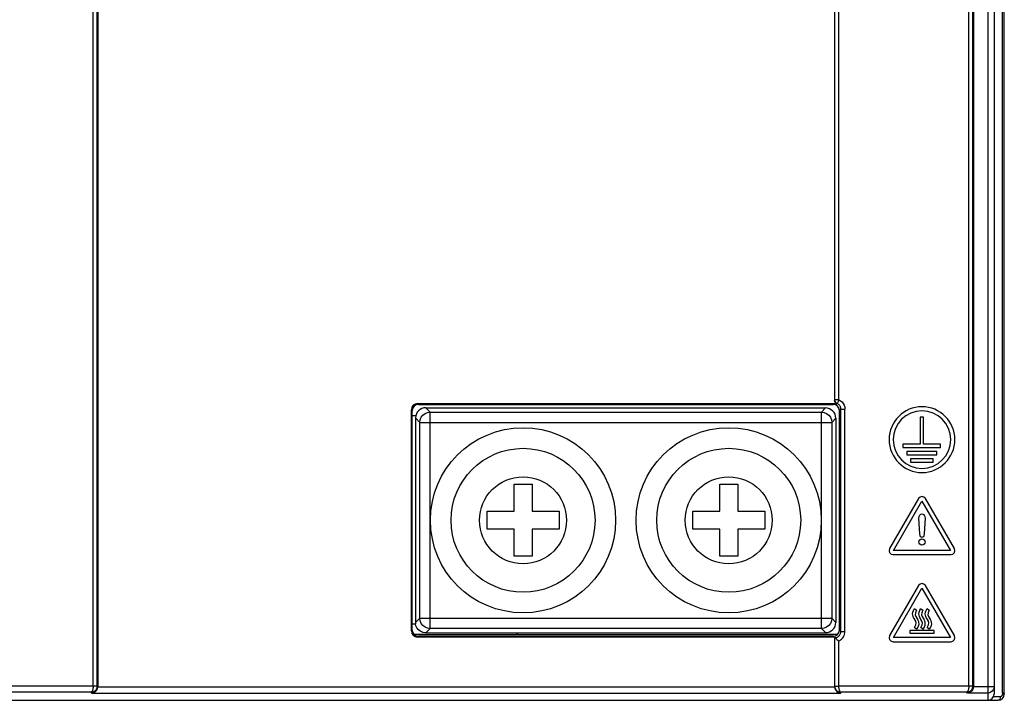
# Model space of a CAD drawing. Header units: millimetres. Extents: x -57 to 1892, y -935 to -279.
# Tile 20 of 41: x 1168 to 1216, y -614 to -581. Entities that reach past the tile are written whole.
import ezdxf

# ---------------------------------------------------------------- set-up
doc = ezdxf.new("R2010")
doc.units = ezdxf.units.MM
doc.header["$LTSCALE"] = 30.734
doc.layers.get('0').update_dxf_attribs({"linetype": 'CONTINUOUS'})
for name, color, linetype in [('3_ALL_AXES', 7, 'CONTINUOUS'), ('7_ALL_FEATURES', 7, 'CONTINUOUS'), ('layer 3', 7, 'CONTINUOUS')]:
    doc.layers.add(name, color=color, linetype=linetype)

msp = doc.modelspace()

# ---------------------------------------------------------------- linework, layer by layer
at = {"color": 7, "linetype": 'Continuous'}
for p, q in [((1214.844, -364.349), (1214.844, -614.349)), ((1215.144, -364.649), (1215.144, -614.049)), ((1215.556, -613.987), (1215.556, -364.711)), ((1215.644, -614.049), (1215.644, -364.649)), ((1171.341, -613.661), (1171.341, -397.262)), ((1171.541, -613.658), (1171.541, -397.262)), ((1171.569, -397.234), (1171.569, -613.686)), ((1207.601, -599.736), (1207.401, -599.736)), ((1186.814, -600.221), (1186.86, -600.266)), ((1186.814, -610.977), (1186.814, -600.221)), ((1186.86, -610.932), (1186.86, -600.266)), ((1187.114, -599.921), (1207.37, -599.921)), ((1187.114, -599.921), (1187.16, -599.967)), ((1187.16, -599.967), (1207.325, -599.967)), ((1187.519, -600.125), (1206.954, -600.139)), ((1187.519, -600.125), (1187.73, -600.336)), ((1206.954, -600.139), (1206.756, -600.336)), ((1207.325, -599.967), (1207.37, -599.921)), ((1207.52, -599.919), (1207.505, -599.953)), ((1207.523, -599.91), (1207.52, -599.919)), ((1207.625, -600.266), (1207.698, -600.193)), ((1207.625, -610.932), (1207.625, -600.266)), ((1207.698, -600.193), (1207.898, -600.193)), ((1207.698, -611.005), (1207.698, -600.193)), ((1207.898, -611.005), (1207.898, -600.193)), ((1186.854, -600.496), (1187.034, -600.501)), ((1187.019, -600.625), (1187.23, -600.836)), ((1187.019, -600.625), (1187.019, -610.63)), ((1187.73, -600.336), (1206.756, -600.336)), ((1187.73, -610.862), (1187.73, -600.336)), ((1206.756, -610.862), (1206.756, -600.336)), ((1207.453, -600.639), (1207.256, -600.836)), ((1207.453, -600.639), (1207.453, -610.56)), ((1187.23, -600.836), (1207.256, -600.836)), ((1187.23, -610.362), (1187.23, -600.836)), ((1207.256, -600.836), (1207.256, -610.362)), ((1187.019, -610.574), (1187.23, -610.362)), ((1187.23, -610.362), (1207.256, -610.362)), ((1207.453, -610.56), (1207.256, -610.362)), ((1186.852, -610.634), (1187.019, -610.63)), ((1187.038, -610.728), (1187.019, -610.63)), ((1186.86, -610.932), (1186.814, -610.977)), ((1207.529, -611.149), (1186.954, -611.149)), ((1187.16, -611.232), (1187.114, -611.277)), ((1207.37, -611.277), (1187.114, -611.277)), ((1207.325, -611.232), (1187.16, -611.232)), ((1187.519, -611.073), (1187.73, -610.862)), ((1187.519, -611.073), (1206.954, -611.06)), ((1206.756, -610.862), (1187.73, -610.862)), ((1206.954, -611.06), (1206.756, -610.862)), ((1207.325, -611.232), (1207.37, -611.277)), ((1207.401, -613.658), (1207.401, -611.305)), ((1207.625, -610.932), (1207.698, -611.005)), ((1207.698, -611.005), (1207.898, -611.005)), ((1207.601, -611.462), (1207.643, -611.442)), ((1207.601, -613.661), (1207.601, -611.462)), ((1171.341, -613.661), (1166.514, -613.661)), ((1171.569, -613.686), (1171.541, -613.658)), ((1171.569, -613.696), (1207.394, -613.696)), ((1207.401, -613.658), (1207.408, -613.658)), ((1213.916, -613.661), (1207.601, -613.661)), ((1214.144, -613.686), (1214.115, -613.658)), ((1215.144, -613.696), (1214.144, -613.696)), ((1171.244, -613.961), (1166.549, -613.961)), ((1171.279, -613.996), (1171.244, -613.961)), ((1171.279, -613.996), (1207.692, -613.996)), ((1207.692, -613.996), (1207.7, -613.961)), ((1213.819, -613.961), (1207.7, -613.961)), ((1213.854, -613.996), (1213.819, -613.961)), ((1214.844, -613.996), (1213.854, -613.996)), ((1214.922, -613.986), (1214.844, -613.996)), ((1214.991, -613.958), (1214.922, -613.986)), ((1215.118, -614.171), (1215.448, -614.171)), ((1215.642, -614.085), (1215.644, -614.049)), ((1154.333, -614.349), (1215.344, -614.349))]:
    msp.add_line(p, q, dxfattribs=at)
at = {"linetype": 'Continuous'}
for p, q in [((1213.916, -613.661), (1213.916, -397.262)), ((1214.115, -613.658), (1214.115, -397.262)), ((1214.144, -397.234), (1214.144, -613.686)), ((1207.401, -599.736), (1207.401, -515.999)), ((1207.601, -599.736), (1207.601, -515.999))]:
    msp.add_line(p, q, dxfattribs=at)
at = {"color": 7, "linetype": 'Continuous'}
for points in [[(1207.505, -599.953), (1207.458, -599.92), (1207.424, -599.879), (1207.403, -599.831), (1207.394, -599.774)], [(1207.52, -599.919), (1207.487, -599.9), (1207.458, -599.875), (1207.434, -599.845), (1207.416, -599.811), (1207.405, -599.774), (1207.401, -599.736)], [(1207.601, -599.736), (1207.582, -599.782), (1207.562, -599.825), (1207.545, -599.862), (1207.532, -599.892), (1207.523, -599.91)], [(1207.601, -599.736), (1207.686, -599.784), (1207.758, -599.845), (1207.817, -599.92), (1207.862, -600.005), (1207.889, -600.096), (1207.898, -600.193)], [(1187.16, -599.967), (1187.082, -599.977), (1187.009, -600.007), (1186.947, -600.055), (1186.899, -600.117), (1186.87, -600.19), (1186.86, -600.266)], [(1207.505, -599.953), (1207.486, -599.945), (1207.468, -599.937), (1207.449, -599.932), (1207.431, -599.927), (1207.412, -599.924), (1207.394, -599.921)], [(1207.698, -600.193), (1207.698, -600.173), (1207.696, -600.152), (1207.692, -600.132), (1207.687, -600.112), (1207.681, -600.091), (1207.672, -600.07), (1207.662, -600.049), (1207.649, -600.027), (1207.633, -600.006), (1207.615, -599.985), (1207.595, -599.966), (1207.572, -599.948), (1207.547, -599.932), (1207.52, -599.919)], [(1187.23, -600.836), (1187.247, -600.707), (1187.297, -600.586), (1187.377, -600.483), (1187.48, -600.403), (1187.601, -600.354), (1187.73, -600.336)], [(1206.756, -600.336), (1206.885, -600.354), (1207.006, -600.403), (1207.109, -600.483), (1207.189, -600.586), (1207.239, -600.707), (1207.256, -600.836)], [(1187.73, -610.862), (1187.601, -610.845), (1187.48, -610.795), (1187.377, -610.715), (1187.297, -610.612), (1187.247, -610.491), (1187.23, -610.362)], [(1207.256, -610.362), (1207.239, -610.491), (1207.189, -610.612), (1207.109, -610.715), (1207.006, -610.795), (1206.885, -610.845), (1206.756, -610.862)], [(1187.269, -611.006), (1187.166, -610.923), (1187.086, -610.823), (1187.038, -610.728)], [(1186.86, -610.932), (1186.87, -611.01), (1186.9, -611.082), (1186.948, -611.144), (1187.011, -611.192), (1187.083, -611.222), (1187.16, -611.232)], [(1187.519, -611.073), (1187.385, -611.054), (1187.269, -611.006)], [(1207.401, -611.305), (1207.424, -611.304), (1207.449, -611.301), (1207.474, -611.296), (1207.5, -611.288), (1207.526, -611.277), (1207.553, -611.262), (1207.58, -611.244), (1207.606, -611.222), (1207.63, -611.196), (1207.652, -611.166), (1207.671, -611.132), (1207.685, -611.094), (1207.695, -611.051), (1207.698, -611.005)], [(1207.401, -611.305), (1207.41, -611.317), (1207.434, -611.336), (1207.467, -611.364), (1207.507, -611.396), (1207.553, -611.428), (1207.601, -611.462)], [(1207.643, -611.442), (1207.684, -611.416), (1207.724, -611.384), (1207.763, -611.347), (1207.799, -611.305), (1207.831, -611.256), (1207.858, -611.202), (1207.879, -611.142), (1207.892, -611.077), (1207.898, -611.005)], [(1171.244, -613.961), (1171.281, -613.958), (1171.316, -613.951), (1171.348, -613.941), (1171.378, -613.927), (1171.405, -613.911), (1171.429, -613.893), (1171.451, -613.874), (1171.47, -613.853), (1171.487, -613.831), (1171.501, -613.808), (1171.513, -613.784), (1171.523, -613.76), (1171.531, -613.735), (1171.536, -613.71), (1171.54, -613.684), (1171.541, -613.658)], [(1171.341, -613.661), (1171.34, -613.687), (1171.339, -613.712), (1171.337, -613.737), (1171.334, -613.761), (1171.331, -613.785), (1171.327, -613.808), (1171.322, -613.83), (1171.317, -613.852), (1171.311, -613.873), (1171.304, -613.892), (1171.296, -613.91), (1171.287, -613.926), (1171.277, -613.94), (1171.267, -613.95), (1171.256, -613.958), (1171.244, -613.961)], [(1171.279, -613.996), (1171.341, -613.987), (1171.405, -613.962), (1171.464, -613.921), (1171.515, -613.862), (1171.554, -613.782), (1171.569, -613.686)], [(1171.48, -613.66), (1171.439, -613.661), (1171.392, -613.661), (1171.341, -613.661)], [(1171.541, -613.658), (1171.533, -613.658), (1171.48, -613.66)], [(1207.394, -613.686), (1207.41, -613.782), (1207.45, -613.862), (1207.503, -613.922)], [(1207.401, -613.658), (1207.402, -613.682), (1207.405, -613.706), (1207.41, -613.73), (1207.417, -613.753), (1207.425, -613.775), (1207.435, -613.797), (1207.447, -613.817), (1207.46, -613.837), (1207.475, -613.856), (1207.491, -613.873), (1207.509, -613.889), (1207.527, -613.904), (1207.547, -613.917), (1207.567, -613.928), (1207.589, -613.938), (1207.61, -613.946), (1207.633, -613.953), (1207.655, -613.957), (1207.678, -613.96), (1207.7, -613.961)], [(1207.408, -613.658), (1207.46, -613.66), (1207.502, -613.661), (1207.55, -613.661), (1207.601, -613.661)], [(1207.7, -613.961), (1207.692, -613.959), (1207.684, -613.955), (1207.676, -613.949), (1207.668, -613.941), (1207.66, -613.931), (1207.653, -613.919), (1207.645, -613.905), (1207.639, -613.889), (1207.632, -613.872), (1207.626, -613.853), (1207.621, -613.832), (1207.616, -613.81), (1207.612, -613.787), (1207.608, -613.763), (1207.606, -613.739), (1207.603, -613.714), (1207.602, -613.688), (1207.601, -613.661)], [(1213.819, -613.961), (1213.856, -613.958), (1213.891, -613.951), (1213.923, -613.941), (1213.952, -613.927), (1213.98, -613.911), (1214.004, -613.893), (1214.026, -613.874), (1214.045, -613.853), (1214.061, -613.831), (1214.076, -613.808), (1214.088, -613.784), (1214.098, -613.76), (1214.105, -613.735), (1214.111, -613.71), (1214.114, -613.684), (1214.115, -613.658)], [(1213.916, -613.661), (1213.915, -613.687), (1213.914, -613.712), (1213.912, -613.737), (1213.909, -613.761), (1213.906, -613.785), (1213.902, -613.808), (1213.897, -613.83), (1213.891, -613.852), (1213.885, -613.873), (1213.878, -613.892), (1213.87, -613.91), (1213.862, -613.926), (1213.852, -613.94), (1213.842, -613.95), (1213.831, -613.958), (1213.819, -613.961)], [(1214.144, -613.686), (1214.137, -613.752), (1214.117, -613.812), (1214.088, -613.864), (1214.052, -613.908), (1214.01, -613.944), (1213.962, -613.971), (1213.909, -613.989), (1213.854, -613.996)], [(1214.055, -613.66), (1214.014, -613.661), (1213.966, -613.661), (1213.916, -613.661)], [(1214.115, -613.658), (1214.107, -613.658), (1214.055, -613.66)], [(1215.144, -613.696), (1215.133, -613.775), (1215.103, -613.848), (1215.054, -613.91), (1214.991, -613.958)], [(1207.503, -613.922), (1207.564, -613.962), (1207.628, -613.987), (1207.692, -613.996)], [(1215.448, -614.171), (1215.451, -614.203), (1215.448, -614.236), (1215.44, -614.267), (1215.427, -614.294), (1215.41, -614.317), (1215.39, -614.335)], [(1215.448, -614.171), (1215.469, -614.164), (1215.486, -614.157), (1215.501, -614.147), (1215.513, -614.136), (1215.525, -614.124), (1215.534, -614.111), (1215.544, -614.098), (1215.552, -614.084), (1215.558, -614.069), (1215.564, -614.053), (1215.567, -614.036), (1215.567, -614.019)], [(1215.556, -613.987), (1215.575, -613.993), (1215.593, -614), (1215.608, -614.008), (1215.621, -614.016), (1215.631, -614.024), (1215.638, -614.032), (1215.642, -614.041), (1215.644, -614.049)], [(1215.567, -614.019), (1215.563, -614.003), (1215.556, -613.987)], [(1215.39, -614.335), (1215.367, -614.346), (1215.344, -614.349)]]:
    msp.add_lwpolyline(points, dxfattribs=at)
for centre, radius, start, end in [((1191.144, -610.522), 1, 320.873, 326.7388), ((1214.844, -614.049), 0.3, 270, 0), ((1215.344, -614.049), 0.3, 270, 0)]:
    msp.add_arc(centre, radius, start, end, dxfattribs=at)
for centre, major_axis, ratio, start_param, end_param in [((1187.115, -600.221), (-0.212, 0.212), 0.998783, -0.784789, 0.784789), ((1187.519, -600.625), (0.426, -0.263), 0.998468, 2.124508, 3.694619), ((1206.953, -600.639), (0, 0.5), 0.999315, -1.570796, -0.000685), ((1207.325, -600.267), (0.212, 0.212), 0.998783, 5.498396, 7.067974), ((1206.953, -610.56), (0, 0.5), 0.999315, -3.140907, -1.570796), ((1187.115, -610.977), (0.212, 0.212), 0.998783, 2.356803, 3.926382), ((1207.325, -610.932), (0.212, -0.212), 0.998783, 5.498396, 7.067974)]:
    msp.add_ellipse(centre, major_axis=major_axis, ratio=ratio, start_param=start_param, end_param=end_param, dxfattribs=at)
at = {"layer": '3_ALL_AXES', "color": 7, "linetype": 'Continuous'}
for centre, radius in [((1192.244, -605.599), 4.5), ((1202.244, -605.599), 4.5), ((1192.244, -605.599), 3.5), ((1202.244, -605.599), 3.5), ((1192.244, -605.599), 2.115), ((1202.244, -605.599), 2.115)]:
    msp.add_circle(centre, radius, dxfattribs=at)
at = {"layer": '7_ALL_FEATURES', "color": 7, "linetype": 'Continuous'}
for p, q in [((1191.806, -603.849), (1192.681, -603.849)), ((1191.806, -605.162), (1191.806, -603.849)), ((1192.681, -603.849), (1192.681, -605.162)), ((1201.806, -603.849), (1202.681, -603.849)), ((1201.806, -605.162), (1201.806, -603.849)), ((1202.681, -603.849), (1202.681, -605.162)), ((1190.494, -605.162), (1191.806, -605.162)), ((1190.494, -606.037), (1190.494, -605.162)), ((1192.681, -605.162), (1193.994, -605.162)), ((1193.994, -605.162), (1193.994, -606.037)), ((1200.494, -605.162), (1201.806, -605.162)), ((1200.494, -606.037), (1200.494, -605.162)), ((1202.681, -605.162), (1203.994, -605.162)), ((1203.994, -605.162), (1203.994, -606.037)), ((1191.806, -606.037), (1190.494, -606.037)), ((1191.806, -607.349), (1191.806, -606.037)), ((1193.994, -606.037), (1192.681, -606.037)), ((1192.681, -606.037), (1192.681, -607.349)), ((1201.806, -606.037), (1200.494, -606.037)), ((1201.806, -607.349), (1201.806, -606.037)), ((1203.994, -606.037), (1202.681, -606.037)), ((1202.681, -606.037), (1202.681, -607.349)), ((1192.681, -607.349), (1191.806, -607.349)), ((1202.681, -607.349), (1201.806, -607.349))]:
    msp.add_line(p, q, dxfattribs=at)
at = {"layer": 'layer 3'}
for points, knots in [([(1211.641, -600.076), (1212.522, -600.076), (1213.241, -600.795), (1213.241, -601.676), (1213.241, -601.676), (1213.241, -602.558), (1212.522, -603.276), (1211.641, -603.276), (1211.641, -603.276), (1210.76, -603.276), (1210.041, -602.558), (1210.041, -601.676), (1210.041, -601.676), (1210.041, -600.795), (1210.76, -600.076), (1211.641, -600.076)], [0, 0, 0, 0, 0.2, 0.2, 0.2, 0.2, 0.4, 0.4, 0.4, 0.4, 0.6, 0.6, 0.6, 0.6, 1, 1, 1, 1]), ([(1211.641, -600.276), (1212.412, -600.276), (1213.041, -600.905), (1213.041, -601.676), (1213.041, -601.676), (1213.041, -602.447), (1212.412, -603.076), (1211.641, -603.076), (1211.641, -603.076), (1210.87, -603.076), (1210.241, -602.447), (1210.241, -601.676), (1210.241, -601.676), (1210.241, -600.905), (1210.87, -600.276), (1211.641, -600.276)], [0, 0, 0, 0, 0.2, 0.2, 0.2, 0.2, 0.4, 0.4, 0.4, 0.4, 0.6, 0.6, 0.6, 0.6, 1, 1, 1, 1]), ([(1210.717, -601.902), (1210.717, -601.902), (1211.553, -601.902), (1211.553, -601.902), (1211.553, -601.902), (1211.553, -601.902), (1211.553, -600.578), (1211.553, -600.578), (1211.553, -600.578), (1211.553, -600.578), (1211.713, -600.578), (1211.713, -600.578), (1211.713, -600.578), (1211.713, -600.578), (1211.713, -601.902), (1211.713, -601.902), (1211.713, -601.902), (1211.713, -601.902), (1212.549, -601.902), (1212.549, -601.902), (1212.549, -601.902), (1212.549, -601.902), (1212.549, -602.062), (1212.549, -602.062), (1212.549, -602.062), (1212.549, -602.062), (1210.717, -602.062), (1210.717, -602.062), (1210.717, -602.062), (1210.717, -602.062), (1210.717, -601.902), (1210.717, -601.902)], [0, 0, 0, 0, 0.111111, 0.111111, 0.111111, 0.111111, 0.222222, 0.222222, 0.222222, 0.222222, 0.333333, 0.333333, 0.333333, 0.333333, 0.444444, 0.444444, 0.444444, 0.444444, 0.555556, 0.555556, 0.555556, 0.555556, 0.666667, 0.666667, 0.666667, 0.666667, 0.777778, 0.777778, 0.777778, 0.777778, 1, 1, 1, 1]), ([(1210.899, -602.259), (1210.899, -602.259), (1212.368, -602.259), (1212.368, -602.259), (1212.368, -602.259), (1212.368, -602.259), (1212.368, -602.419), (1212.368, -602.419), (1212.368, -602.419), (1212.368, -602.419), (1210.899, -602.419), (1210.899, -602.419), (1210.899, -602.419), (1210.899, -602.419), (1210.899, -602.259), (1210.899, -602.259)], [0, 0, 0, 0, 0.2, 0.2, 0.2, 0.2, 0.4, 0.4, 0.4, 0.4, 0.6, 0.6, 0.6, 0.6, 1, 1, 1, 1]), ([(1211.088, -602.615), (1211.088, -602.615), (1212.178, -602.615), (1212.178, -602.615), (1212.178, -602.615), (1212.178, -602.615), (1212.178, -602.775), (1212.178, -602.775), (1212.178, -602.775), (1212.178, -602.775), (1211.088, -602.775), (1211.088, -602.775), (1211.088, -602.775), (1211.088, -602.775), (1211.088, -602.615), (1211.088, -602.615)], [0, 0, 0, 0, 0.2, 0.2, 0.2, 0.2, 0.4, 0.4, 0.4, 0.4, 0.6, 0.6, 0.6, 0.6, 1, 1, 1, 1]), ([(1211.81, -604.544), (1211.81, -604.544), (1213.215, -606.977), (1213.215, -606.977), (1213.215, -606.977), (1213.29, -607.107), (1213.196, -607.269), (1213.046, -607.269), (1213.046, -607.269), (1213.046, -607.269), (1210.237, -607.269), (1210.237, -607.269), (1210.237, -607.269), (1210.086, -607.269), (1209.992, -607.107), (1210.068, -606.977), (1210.068, -606.977), (1210.068, -606.977), (1211.472, -604.544), (1211.472, -604.544), (1211.472, -604.544), (1211.547, -604.414), (1211.735, -604.414), (1211.81, -604.544)], [0, 0, 0, 0, 0.142857, 0.142857, 0.142857, 0.142857, 0.285714, 0.285714, 0.285714, 0.285714, 0.428571, 0.428571, 0.428571, 0.428571, 0.571429, 0.571429, 0.571429, 0.571429, 0.714286, 0.714286, 0.714286, 0.714286, 1, 1, 1, 1]), ([(1210.261, -607.06), (1210.261, -607.06), (1213.021, -607.06), (1213.021, -607.06), (1213.021, -607.06), (1213.021, -607.06), (1211.641, -604.67), (1211.641, -604.67), (1211.641, -604.67), (1211.641, -604.67), (1210.261, -607.06), (1210.261, -607.06)], [0, 0, 0, 0, 0.25, 0.25, 0.25, 0.25, 0.5, 0.5, 0.5, 0.5, 1, 1, 1, 1]), ([(1211.641, -606.418), (1211.575, -606.418), (1211.521, -606.37), (1211.521, -606.262), (1211.521, -606.262), (1211.521, -606.262), (1211.472, -605.498), (1211.472, -605.498), (1211.472, -605.498), (1211.472, -605.39), (1211.548, -605.303), (1211.641, -605.303), (1211.641, -605.303), (1211.734, -605.303), (1211.81, -605.39), (1211.81, -605.498), (1211.81, -605.498), (1211.81, -605.498), (1211.761, -606.262), (1211.761, -606.262), (1211.761, -606.262), (1211.761, -606.37), (1211.707, -606.418), (1211.641, -606.418)], [0, 0, 0, 0, 0.142857, 0.142857, 0.142857, 0.142857, 0.285714, 0.285714, 0.285714, 0.285714, 0.428571, 0.428571, 0.428571, 0.428571, 0.571429, 0.571429, 0.571429, 0.571429, 0.714286, 0.714286, 0.714286, 0.714286, 1, 1, 1, 1]), ([(1211.641, -606.497), (1211.641, -606.497), (1211.641, -606.497), (1211.641, -606.497), (1211.641, -606.497), (1211.557, -606.497), (1211.488, -606.566), (1211.488, -606.65), (1211.488, -606.65), (1211.488, -606.735), (1211.557, -606.803), (1211.641, -606.803), (1211.641, -606.803), (1211.725, -606.803), (1211.794, -606.735), (1211.794, -606.65), (1211.794, -606.65), (1211.794, -606.566), (1211.725, -606.497), (1211.641, -606.497)], [0, 0, 0, 0, 0.166667, 0.166667, 0.166667, 0.166667, 0.333333, 0.333333, 0.333333, 0.333333, 0.5, 0.5, 0.5, 0.5, 0.666667, 0.666667, 0.666667, 0.666667, 1, 1, 1, 1]), ([(1211.81, -608.773), (1211.81, -608.773), (1213.215, -611.206), (1213.215, -611.206), (1213.215, -611.206), (1213.29, -611.336), (1213.196, -611.499), (1213.046, -611.499), (1213.046, -611.499), (1213.046, -611.499), (1210.237, -611.499), (1210.237, -611.499), (1210.237, -611.499), (1210.086, -611.499), (1209.992, -611.336), (1210.068, -611.206), (1210.068, -611.206), (1210.068, -611.206), (1211.472, -608.773), (1211.472, -608.773), (1211.472, -608.773), (1211.547, -608.643), (1211.735, -608.643), (1211.81, -608.773)], [0, 0, 0, 0, 0.142857, 0.142857, 0.142857, 0.142857, 0.285714, 0.285714, 0.285714, 0.285714, 0.428571, 0.428571, 0.428571, 0.428571, 0.571429, 0.571429, 0.571429, 0.571429, 0.714286, 0.714286, 0.714286, 0.714286, 1, 1, 1, 1]), ([(1210.261, -611.289), (1210.261, -611.289), (1213.021, -611.289), (1213.021, -611.289), (1213.021, -611.289), (1213.021, -611.289), (1211.641, -608.9), (1211.641, -608.9), (1211.641, -608.9), (1211.641, -608.9), (1210.261, -611.289), (1210.261, -611.289)], [0, 0, 0, 0, 0.25, 0.25, 0.25, 0.25, 0.5, 0.5, 0.5, 0.5, 1, 1, 1, 1]), ([(1211.271, -610.814), (1211.271, -610.814), (1211.38, -610.886), (1211.38, -610.886), (1211.38, -610.886), (1211.554, -610.628), (1211.468, -610.484), (1211.391, -610.363), (1211.391, -610.363), (1211.321, -610.253), (1211.258, -610.163), (1211.381, -609.96), (1211.381, -609.96), (1211.381, -609.96), (1211.27, -609.893), (1211.27, -609.893), (1211.27, -609.893), (1211.116, -610.146), (1211.21, -610.301), (1211.286, -610.42), (1211.286, -610.42), (1211.359, -610.536), (1211.411, -610.608), (1211.271, -610.814)], [0, 0, 0, 0, 0.142857, 0.142857, 0.142857, 0.142857, 0.285714, 0.285714, 0.285714, 0.285714, 0.428571, 0.428571, 0.428571, 0.428571, 0.571429, 0.571429, 0.571429, 0.571429, 0.714286, 0.714286, 0.714286, 0.714286, 1, 1, 1, 1]), ([(1211.578, -610.814), (1211.578, -610.814), (1211.686, -610.886), (1211.686, -610.886), (1211.686, -610.886), (1211.861, -610.628), (1211.775, -610.484), (1211.697, -610.363), (1211.697, -610.363), (1211.627, -610.253), (1211.565, -610.163), (1211.688, -609.96), (1211.688, -609.96), (1211.688, -609.96), (1211.576, -609.893), (1211.576, -609.893), (1211.576, -609.893), (1211.423, -610.146), (1211.516, -610.301), (1211.592, -610.42), (1211.592, -610.42), (1211.666, -610.536), (1211.717, -610.608), (1211.578, -610.814)], [0, 0, 0, 0, 0.142857, 0.142857, 0.142857, 0.142857, 0.285714, 0.285714, 0.285714, 0.285714, 0.428571, 0.428571, 0.428571, 0.428571, 0.571429, 0.571429, 0.571429, 0.571429, 0.714286, 0.714286, 0.714286, 0.714286, 1, 1, 1, 1]), ([(1211.887, -610.814), (1211.887, -610.814), (1211.996, -610.886), (1211.996, -610.886), (1211.996, -610.886), (1212.17, -610.628), (1212.084, -610.484), (1212.007, -610.363), (1212.007, -610.363), (1211.937, -610.253), (1211.874, -610.163), (1211.997, -609.96), (1211.997, -609.96), (1211.997, -609.96), (1211.886, -609.893), (1211.886, -609.893), (1211.886, -609.893), (1211.732, -610.146), (1211.826, -610.301), (1211.902, -610.42), (1211.902, -610.42), (1211.975, -610.536), (1212.027, -610.608), (1211.887, -610.814)], [0, 0, 0, 0, 0.142857, 0.142857, 0.142857, 0.142857, 0.285714, 0.285714, 0.285714, 0.285714, 0.428571, 0.428571, 0.428571, 0.428571, 0.571429, 0.571429, 0.571429, 0.571429, 0.714286, 0.714286, 0.714286, 0.714286, 1, 1, 1, 1]), ([(1212.228, -611.081), (1212.228, -611.081), (1211.054, -611.081), (1211.054, -611.081), (1211.054, -611.081), (1211.054, -611.081), (1211.054, -610.951), (1211.054, -610.951), (1211.054, -610.951), (1211.054, -610.951), (1212.228, -610.951), (1212.228, -610.951), (1212.228, -610.951), (1212.228, -610.951), (1212.228, -611.081), (1212.228, -611.081)], [0, 0, 0, 0, 0.2, 0.2, 0.2, 0.2, 0.4, 0.4, 0.4, 0.4, 0.6, 0.6, 0.6, 0.6, 1, 1, 1, 1])]:
    msp.add_open_spline(points, degree=3, knots=knots, dxfattribs=at)

doc.saveas('drawing.dxf')
